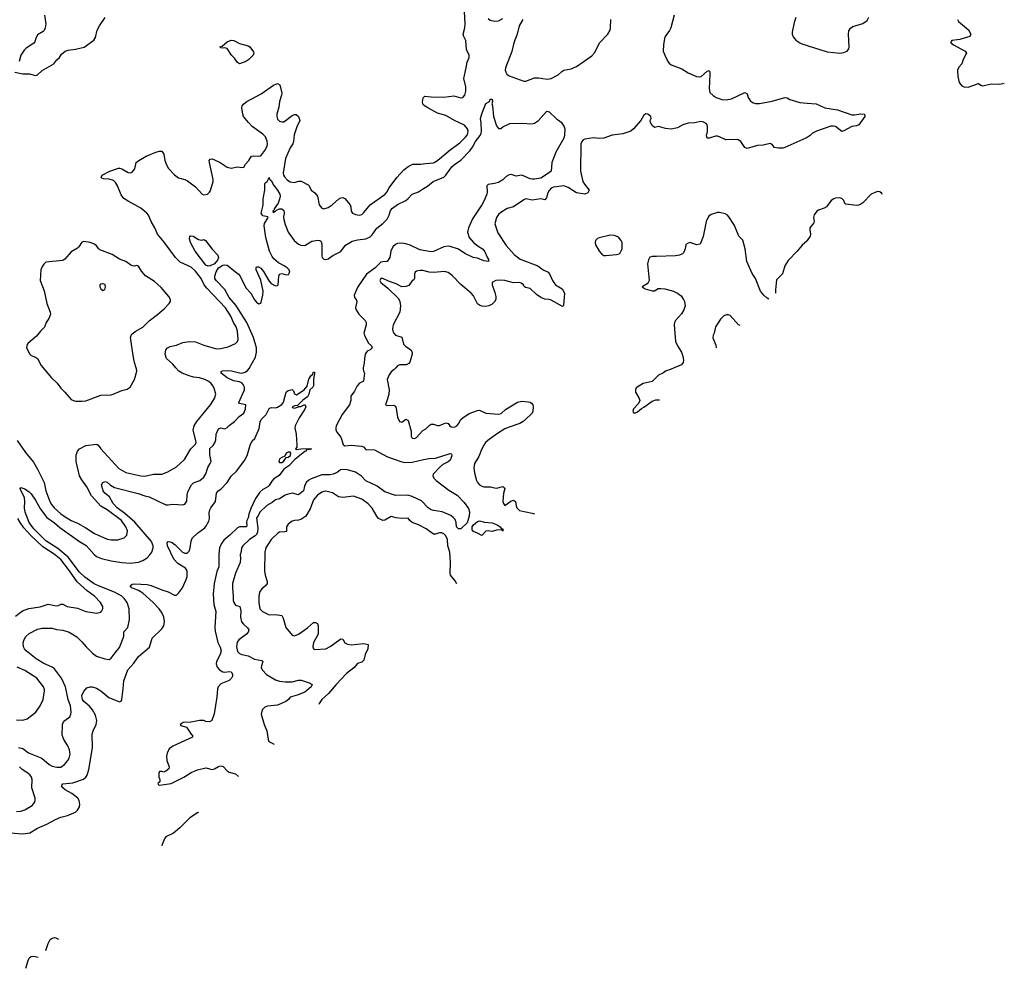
# Model space of a CAD drawing. Header units: inches. Extents: x 1384664 to 1536621, y 460766 to 646467.
# Tile 213 of 256: x 1472520 to 1481874, y 474295 to 483308. Entities that reach past the tile are written whole.
import ezdxf

# ---------------------------------------------------------------- set-up
doc = ezdxf.new("R2010")
doc.units = ezdxf.units.IN
doc.header["$MEASUREMENT"] = 0
for name, color, linetype in [('B4477', 7, 'Continuous'), ('B4478', 7, 'Continuous'), ('B4488', 7, 'Continuous')]:
    doc.layers.add(name, color=color, linetype=linetype)

msp = doc.modelspace()

# ---------------------------------------------------------------- linework, layer by layer
at = {"layer": 'B4477', "color": 5}
for points, elevation in [([(1472430, 475581.5), (1472550, 475571.3), (1472617.4, 475582.6), (1472690, 475626.4), (1472776.6, 475663.4), (1472859, 475710), (1472910, 475730.5), (1472974.5, 475745.5), (1473050, 475778.8), (1473070, 475796), (1473089.3, 475830), (1473092.7, 475850), (1473084.5, 475890), (1473074, 475910), (1473014.2, 475954.2), (1472953.3, 475990), (1472929.7, 476010), (1472916.9, 476030), (1472931.2, 476048.8), (1473023.8, 476056.2), (1473127.1, 476092.9), (1473149.7, 476110), (1473162, 476130), (1473176.9, 476183.1), (1473210.5, 476390), (1473210, 476518.8), (1473218.1, 476550), (1473246.2, 476610), (1473253.7, 476650), (1473239, 476699), (1473212, 476752), (1473183.9, 476783.9), (1473129.6, 476830), (1473117.6, 476850), (1473111.9, 476888.1), (1473117.2, 476902.8), (1473130, 476926), (1473159.3, 476960.7), (1473189.3, 476970.7), (1473210, 476970.7), (1473250, 476955.5), (1473290, 476932.7), (1473368.4, 476868.4), (1473470, 476827.7), (1473485.6, 476834.4), (1473491.2, 476848.8), (1473504.8, 476950), (1473510, 477026), (1473546.8, 477130), (1473604.9, 477195.1), (1473650, 477256.4), (1473753.6, 477346.4), (1473778, 477430), (1473870, 477519.1), (1473889.7, 477550.3), (1473896, 477590), (1473890.9, 477630), (1473875.1, 477670), (1473845.1, 477710), (1473788.3, 477770), (1473690, 477859.1), (1473650, 477884.7), (1473587, 477910), (1473569.3, 477930), (1473590, 477943.8), (1473610, 477946.4), (1473730, 477940.2), (1473770.8, 477930.8), (1473870, 477890.2), (1473931.3, 477871.3), (1473990, 477839.5), (1474010, 477840.4), (1474030, 477859.5), (1474067.1, 477910), (1474102.2, 477990), (1474110, 478018), (1474112, 478070), (1474095.8, 478095.8), (1474021.8, 478141.8), (1473983.2, 478183.2), (1473924.5, 478310), (1473921.7, 478338.3), (1473930, 478350.4), (1473950, 478348.4), (1473970, 478339.5), (1473998.8, 478318.8), (1474068.5, 478250), (1474090, 478239.6), (1474110, 478240.7), (1474130, 478258), (1474141.3, 478290), (1474147.8, 478352.2), (1474157.8, 478382.2), (1474208, 478430), (1474279.1, 478480.9), (1474290, 478493.7), (1474315.9, 478544.1), (1474322.9, 478570), (1474321.3, 478621.3), (1474325.4, 478650), (1474335, 478670), (1474381.7, 478730), (1474390, 478810.5), (1474404.2, 478830), (1474431.1, 478848.9), (1474492.3, 478910), (1474529.7, 478970), (1474581.3, 479018.7), (1474658.5, 479121.5), (1474683.2, 479176.8), (1474710, 479266.8), (1474730, 479306), (1474753.2, 479330), (1474795.6, 479424.4), (1474805.6, 479485.6), (1474815.1, 479510), (1474862.2, 479557.8), (1474890, 479614.8), (1474910, 479624.7), (1474950, 479621), (1474970, 479626), (1475009.4, 479650.6), (1475025.6, 479674.4), (1475052.5, 479767.5), (1475070, 479786), (1475110, 479794), (1475121, 479781), (1475130, 479754), (1475150, 479744.7), (1475224, 479790), (1475252.7, 479827.3), (1475268, 479892), (1475290, 479926), (1475302.7, 479937.3), (1475310, 479962), (1475319.6, 479959.6), (1475322, 479950), (1475310.5, 479890), (1475311, 479829), (1475304, 479816), (1475278, 479790), (1475266.8, 479750), (1475254.4, 479725.6), (1475210, 479694), (1475158, 479642), (1475130, 479638), (1475107.5, 479627.5), (1475110, 479622), (1475130, 479616), (1475168, 479630), (1475166, 479634), (1475190, 479632), (1475230, 479652), (1475238, 479630), (1475230, 479608.7), (1475174.4, 479525.6), (1475138, 479450), (1475135.5, 479430), (1475147.3, 479370), (1475152, 479270), (1475152, 479248), (1475142, 479230), (1475150, 479224.7), (1475190, 479232), (1475265.2, 479234.8), (1475294, 479230), (1475270, 479222), (1475250, 479226), (1475242, 479218), (1475242, 479210), (1475230, 479206), (1475134, 479130), (1475078, 479070), (1475030, 479038), (1474983.9, 478976.1), (1474935.8, 478944.2), (1474915.3, 478924.7), (1474890, 478881.2), (1474878.8, 478870), (1474830, 478844.4), (1474800.8, 478819.3), (1474760.9, 478759.1), (1474716.5, 478663.5), (1474696.9, 478610), (1474690, 478574.5), (1474678, 478550), (1474674, 478530), (1474678.8, 478510), (1474674, 478490), (1474610, 478488.8), (1474590, 478479.7), (1474517.6, 478410), (1474458.1, 478361.9), (1474436.2, 478330), (1474419.5, 478290), (1474411.7, 478230), (1474410.8, 478110), (1474394.2, 478065.8), (1474367.5, 477952.5), (1474357.8, 477850), (1474364.1, 477750), (1474384.7, 477684.7), (1474374.6, 477534.6), (1474376.7, 477496.7), (1474403.2, 477390), (1474425.9, 477345.9), (1474434.8, 477310), (1474424.1, 477275.9), (1474390.2, 477210), (1474387.2, 477187.2), (1474397.1, 477157.1), (1474419.5, 477130), (1474450, 477111.2), (1474470, 477107.6), (1474510, 477116.4), (1474530, 477110.5), (1474542, 477090), (1474542.8, 477070), (1474531, 477050), (1474510.4, 477029.6), (1474430, 476998.4), (1474406, 476970), (1474399.5, 476950), (1474394.6, 476870), (1474367.7, 476712.3), (1474344.7, 476650), (1474322, 476638), (1474290, 476641.2), (1474270, 476649.3), (1474230, 476649.4), (1474147.7, 476632.3), (1474074, 476630), (1474044, 476610), (1474050, 476601), (1474106.4, 476586.4), (1474150, 476518), (1474162, 476510), (1474162, 476490), (1473975.1, 476404.9), (1473940.4, 476379.6), (1473921.4, 476338.6), (1473916.3, 476310), (1473917.3, 476270), (1473941, 476210), (1473936, 476190), (1473910, 476168), (1473890, 476158), (1473870, 476166), (1473850, 476166), (1473842, 476150), (1473842, 476110), (1473852, 476090), (1473852, 476068), (1473834, 476050), (1473838, 476038), (1473850, 476034), (1473958, 476050), (1474079, 476110), (1474150, 476156.3), (1474210, 476182), (1474290, 476200.7), (1474350, 476184.9), (1474371.1, 476188.9), (1474410, 476213.4), (1474430, 476219.1), (1474452.4, 476212.4), (1474490, 476170.7), (1474510, 476158), (1474570, 476144), (1474599.7, 476117.6)], 640), ([(1472494.7, 479310), (1472574.3, 479194.3), (1472650, 479104.6), (1472690, 479037.4), (1472752.7, 478910), (1472767.7, 478830), (1472805.9, 478730), (1472821.4, 478701.4), (1472847.2, 478670), (1472910, 478612.5), (1472942, 478590), (1473010, 478549.3), (1473070, 478524.3), (1473150, 478481.5), (1473230, 478425.8), (1473350, 478372.2), (1473390, 478365.4), (1473452.7, 478367.3), (1473514, 478386), (1473537.6, 478410), (1473543.5, 478450), (1473529.8, 478490), (1473486.5, 478550), (1473350, 478650.9), (1473290, 478685.2), (1473203.7, 478783.7), (1473159.5, 478870), (1473110, 478935.6), (1473090, 478973.5), (1473055.8, 479110), (1473056.2, 479170), (1473068, 479210), (1473090, 479231.4), (1473150, 479263.5), (1473253.4, 479273.4), (1473265.4, 479265.4), (1473291, 479230), (1473463, 479043), (1473530, 479004.2), (1473670, 478972.8), (1473710, 478972.1), (1473790, 478991.2), (1473870.7, 478989.3), (1473928, 479012), (1474010, 479058.8), (1474085.7, 479130), (1474147.6, 479230), (1474190, 479275.3), (1474195.3, 479290), (1474194.4, 479310), (1474169.3, 479409.3), (1474177.8, 479450), (1474203.7, 479490), (1474332.3, 479650), (1474371.7, 479710), (1474382.4, 479750), (1474366.3, 479806.3), (1474355.1, 479830), (1474340.5, 479850), (1474315.8, 479870), (1474278, 479890), (1474230, 479906.4), (1474170, 479912.5), (1474130, 479923.6), (1474063.5, 479950), (1474031.9, 479970), (1474005.1, 480000)], 680), ([(1472510, 476392), (1472550, 476383.6), (1472603.4, 476343.4), (1472730.1, 476290.1), (1472799, 476230), (1472830, 476216.3), (1472874, 476206), (1472910, 476206.2), (1472946.9, 476230), (1472978.7, 476270), (1472988.7, 476290), (1472999.1, 476330), (1472994.7, 476370), (1472978.3, 476410), (1472939.7, 476470), (1472922.9, 476510), (1472925.6, 476610), (1472932, 476630), (1472950, 476650.5), (1472995.4, 476684.6), (1473007.3, 476710), (1473009.6, 476730), (1473003.8, 476790), (1472981, 476850), (1472954.6, 476970), (1472916.3, 477050), (1472850, 477140.2), (1472830, 477155.8), (1472750, 477191.5), (1472675.4, 477235.4), (1472581.1, 477310), (1472564.4, 477330), (1472556.4, 477350), (1472554, 477386), (1472558.9, 477410), (1472577, 477443), (1472610, 477477), (1472690, 477518), (1472734.9, 477525.1), (1472810, 477528.1), (1472830, 477526.7), (1472870, 477512.9), (1472930, 477509.1), (1472989.3, 477489.3), (1473062.9, 477442.9), (1473110, 477398.3), (1473150.3, 477350), (1473212.4, 477290), (1473250, 477261.3), (1473330, 477234.4), (1473370, 477230.4), (1473390, 477240.5), (1473426.8, 477293.2), (1473470, 477341.6), (1473504.8, 477430), (1473509.8, 477450), (1473509.1, 477490.9), (1473547.3, 477532.7), (1473564.4, 477610), (1473559.5, 477710), (1473540.2, 477770), (1473511.4, 477810), (1473490.7, 477830), (1473420.4, 477870), (1473267.6, 477927.6), (1473228.9, 477948.9), (1473140.2, 478010), (1473090, 478058.5), (1472980.4, 478200.4), (1472882, 478282), (1472770, 478355.5), (1472655.4, 478470), (1472609.2, 478530), (1472570.8, 478630), (1472564.7, 478670), (1472568.2, 478730), (1472564.4, 478764.4), (1472553.7, 478793.7), (1472530, 478835.3), (1472526, 478854), (1472530, 478864.7), (1472570, 478850.4), (1472610, 478822), (1472630, 478802), (1472670, 478741.6), (1472716.5, 478656.5), (1472778.2, 478578.2), (1472850, 478527.2), (1472902.3, 478482.3), (1473090, 478348.6), (1473150.6, 478310.6), (1473181.8, 478281.8), (1473226.9, 478226.9), (1473250, 478208.8), (1473297.1, 478190), (1473390, 478166.2), (1473490, 478149.1), (1473570, 478144.4), (1473650, 478154.9), (1473690, 478170.2), (1473730, 478196.1), (1473758, 478222), (1473775.9, 478250), (1473789.8, 478290), (1473789.8, 478310.2), (1473771.1, 478350), (1473613, 478533), (1473517.7, 478617.7), (1473445.4, 478670), (1473409.8, 478710), (1473373.3, 478773.3), (1473329.7, 478810), (1473314.7, 478830), (1473296, 478890), (1473309.5, 478910.5), (1473322, 478918), (1473330, 478920.7), (1473350, 478914.9), (1473384.5, 478884.5), (1473422.1, 478862.1), (1473646.8, 478806.8), (1473710, 478783.6), (1473750, 478774.3), (1473910, 478698.4), (1473930, 478697.1), (1473973.8, 478706.2), (1474070, 478699.3), (1474090, 478704.9), (1474107.6, 478732.4), (1474109.7, 478790), (1474116.9, 478823.1), (1474151.3, 478890), (1474170.9, 478909.1), (1474230.8, 478929.2), (1474270, 478962.6), (1474290, 478992.7), (1474306.1, 479053.9), (1474330.9, 479090), (1474338, 479110), (1474326.6, 479173.4), (1474327.3, 479232.7), (1474358, 479262), (1474372.9, 479287.1), (1474382.7, 479317.3), (1474386.6, 479370), (1474410, 479419.3), (1474430, 479430.4), (1474470, 479420.5), (1474490, 479433), (1474510, 479453), (1474562, 479490), (1474603.7, 479536.3), (1474650, 479570.7), (1474665.1, 479610), (1474668.7, 479648.7), (1474610, 479661.2), (1474602.7, 479670), (1474656, 479790), (1474655.8, 479815.8), (1474642.7, 479842.7), (1474633.6, 479853.6), (1474610, 479867.3), (1474550, 479877.8), (1474490, 479905.8), (1474435.1, 479950), (1474435.1, 479964.9), (1474446.7, 479973.3), (1474490, 479976.5), (1474532.1, 479972.1), (1474610, 479951.6), (1474630, 479950.3), (1474660.7, 479959.3), (1474684, 479976.1), (1474702.2, 479997.8), (1474703.4, 480000)], 660), ([(1472743, 480000), (1472819.5, 479910), (1472875.9, 479855.9), (1472910, 479806.4), (1472948.5, 479770), (1473010, 479700.5), (1473030, 479688.4), (1473050, 479684.4), (1473110, 479682), (1473150, 479686), (1473290, 479739.5), (1473390, 479744.9), (1473408, 479750), (1473490, 479784), (1473542.5, 479797.5), (1473570, 479816), (1473609.6, 479890.4), (1473631.8, 479970), (1473631.5, 479990), (1473628.1, 480000)], 720), ([(1475784.5, 480000), (1475782.4, 479990), (1475784.9, 479970), (1475795.5, 479950), (1475785.1, 479874.9), (1475750, 479853.5), (1475726.5, 479830), (1475701.7, 479778.3), (1475667.2, 479730), (1475666.7, 479690), (1475654.5, 479650), (1475583.8, 479556.2), (1475526.9, 479450), (1475522.8, 479430), (1475524.9, 479410), (1475534.3, 479390), (1475570, 479343), (1475592.4, 479272.4), (1475610, 479258.3), (1475670, 479265), (1475770, 479256.5), (1475784.9, 479250), (1475810, 479223), (1475890, 479220.7), (1476015.1, 479155.1), (1476140.5, 479110), (1476177.7, 479102.3), (1476250, 479103.8), (1476357.2, 479130), (1476410, 479139.3), (1476470, 479142.8), (1476610, 479187.7), (1476622, 479182), (1476624.5, 479164.5), (1476610, 479124.2), (1476590, 479105.7), (1476539.5, 479080.5), (1476507.1, 479052.9), (1476449.5, 478990.5), (1476446.4, 478970), (1476457.6, 478950), (1476477.3, 478930), (1476596.7, 478836.7), (1476675.3, 478790), (1476741.7, 478721.7), (1476782.8, 478662.8), (1476792.9, 478632.9), (1476788.7, 478590), (1476772.2, 478527.8), (1476710.3, 478470), (1476689.8, 478469.8), (1476669.8, 478489.8), (1476666.6, 478530), (1476657.8, 478557.8), (1476639.7, 478579.7), (1476616.1, 478596.1), (1476532.9, 478632.9), (1476450, 478643.7), (1476430, 478650.7), (1476401.5, 478670), (1476336.9, 478736.9), (1476250, 478777.3), (1476208.9, 478788.9), (1476090, 478788.3), (1475990, 478822), (1475915.2, 478875.2), (1475807.9, 478927.9), (1475768.6, 478970), (1475730, 478997.6), (1475710, 479007.8), (1475636, 479030), (1475590, 479034.7), (1475568, 479030), (1475535.5, 479004.5), (1475498.8, 478990), (1475470, 478983.1), (1475390, 478983.7), (1475290, 478946.2), (1475267.2, 478932.8), (1475242.9, 478910), (1475225.1, 478874.9), (1475216.5, 478830), (1475170, 478792.6), (1475110.8, 478810.8), (1475061.8, 478798.2), (1475041.7, 478790), (1474990, 478755.5), (1474950, 478746.2), (1474918.5, 478721.5), (1474868.2, 478691.9), (1474800.2, 478630), (1474785.4, 478594.6), (1474770, 478576.2), (1474783.8, 478476.2), (1474780.2, 478439.8), (1474770, 478415.1), (1474757.5, 478402.5), (1474702.5, 478370), (1474641.5, 478310), (1474629, 478290), (1474625.5, 478254.5), (1474616.3, 478223.7), (1474619, 478190), (1474615.4, 478150), (1474569.1, 478050), (1474543.2, 477950), (1474541.2, 477910), (1474549.3, 477830.7), (1474547.6, 477790), (1474554, 477770), (1474570, 477745.5), (1474611.1, 477731.2), (1474620.1, 477690), (1474618, 477630), (1474628.1, 477588.1), (1474645.7, 477565.7), (1474686, 477530), (1474696.4, 477510), (1474690.3, 477490), (1474674, 477470), (1474602.8, 477417.2), (1474585, 477395), (1474579, 477350), (1474590, 477305.3), (1474610, 477286.5), (1474630, 477276.9), (1474690, 477264.2), (1474751, 477231), (1474820.7, 477220.7), (1474830.3, 477210.3), (1474816.5, 477170), (1474815.3, 477150), (1474826.5, 477126.5), (1474866.4, 477086.4), (1474950, 477035.6), (1474990, 477023.1), (1475042.9, 477017.1), (1475110, 477018), (1475170, 477033.4), (1475193.7, 477033.7), (1475270, 477006.8), (1475298, 476990), (1475290.7, 476970), (1475230, 476919.7), (1475157.3, 476890), (1475090, 476871.3), (1475074.4, 476850), (1475049.3, 476830.7), (1474970, 476795.5), (1474874.4, 476785.6), (1474850, 476774.5), (1474824.9, 476750), (1474814, 476710), (1474842.6, 476610), (1474867.4, 476550), (1474879.5, 476470), (1474886.7, 476450), (1474930, 476427.2), (1474937.6, 476420.7)], 660), ([(1476092.9, 480000), (1476076.9, 479983.1), (1476050, 479962.2), (1476030, 479934.7), (1476011.9, 479890), (1476030, 479792), (1476026.2, 479750), (1476015.7, 479704.3), (1475994, 479650), (1476010, 479642), (1476070, 479646.7), (1476090, 479637.3), (1476096.9, 479616.9), (1476110, 479531), (1476130, 479490.8), (1476150, 479485.5), (1476190, 479513), (1476210, 479498.8), (1476238.3, 479398.3), (1476239.5, 479350), (1476250, 479330.7), (1476270, 479329.2), (1476290, 479338.7), (1476350, 479404.9), (1476378.4, 479421.6), (1476410, 479453.4), (1476430, 479465.5), (1476450, 479466.4), (1476490, 479452.9), (1476510, 479452.9), (1476570, 479476.4), (1476590, 479470.5), (1476607.7, 479447.7), (1476620.5, 479440.5), (1476650, 479437.8), (1476673.7, 479450), (1476690, 479468.8), (1476710.6, 479509.4), (1476730, 479525.5), (1476790, 479565.3), (1476870, 479595.5), (1476890, 479596.5), (1476950, 479569.3), (1477070, 479558.8), (1477093.7, 479566.3), (1477134.3, 479605.7), (1477250, 479674.9), (1477290, 479682.4), (1477350, 479678), (1477370, 479673), (1477383.8, 479663.8), (1477394, 479650), (1477397.3, 479630), (1477394.8, 479590), (1477387.3, 479570), (1477370.7, 479550), (1477302, 479490), (1477270.5, 479470), (1477170, 479438), (1477130, 479419.8), (1477050, 479370.9), (1476968, 479310), (1476946.4, 479290), (1476930, 479266), (1476910, 479229.3), (1476881.8, 479158.2), (1476839.5, 479090), (1476835.3, 479050), (1476841.4, 479001.4), (1476860.4, 478930), (1476870.4, 478910), (1476890, 478888.4), (1476910, 478874.4), (1476930.3, 478870.3), (1476994, 478870), (1477030, 478859.1), (1477050, 478858.4), (1477110, 478871.5), (1477121.3, 478861.3), (1477128, 478850), (1477115.6, 478810), (1477110.3, 478730.3), (1477115.5, 478710), (1477130, 478693.4), (1477185.9, 478734.1), (1477210, 478742.6), (1477230, 478730.8), (1477236, 478690), (1477244.6, 478670), (1477270, 478645.5), (1477390, 478619.8), (1477411.3, 478613.1)], 680), ([(1478738.2, 480000), (1478710, 479987.8), (1478656, 479970), (1478630, 479949.4), (1478590, 479929.3), (1478530, 479869.5), (1478442, 479850), (1478378, 479810), (1478371.3, 479790), (1478371, 479770), (1478406, 479710), (1478411, 479690), (1478398, 479662), (1478351, 479610), (1478346, 479590), (1478350, 479574), (1478370, 479571.3), (1478390, 479581), (1478426, 479614), (1478450, 479626), (1478530, 479684.9), (1478563.9, 479696.1), (1478590, 479696.4), (1478597.3, 479694.7)], 720), ([(1476674.1, 477947), (1476656.5, 477976.5), (1476614, 478030), (1476609.1, 478050), (1476613.6, 478153.6), (1476607.4, 478250), (1476586.7, 478310), (1476584.7, 478370), (1476570, 478403.8), (1476550, 478423.4), (1476530, 478431.9), (1476510, 478432.4), (1476470, 478420.4), (1476450, 478421), (1476382.9, 478470), (1476310, 478507.9), (1476249.6, 478530), (1476226.6, 478550), (1476210, 478572.7), (1476150.4, 478569.6), (1476096.3, 478576.3), (1476050, 478587.8), (1475990, 478552.3), (1475970, 478550.6), (1475950, 478557.7), (1475929.9, 478569.9), (1475911.9, 478590), (1475867.5, 478667.5), (1475830, 478707), (1475770, 478751.8), (1475690, 478782), (1475591.5, 478768.5), (1475570, 478769.8), (1475550, 478774.5), (1475492.2, 478812.2), (1475430, 478826.8), (1475410, 478826.7), (1475390, 478820.1), (1475350, 478791.2), (1475310, 478744.5), (1475280.6, 478659.4), (1475239.7, 478590), (1475190, 478558.3), (1475170, 478552.2), (1475130, 478549.7), (1475110, 478542), (1475070, 478514.3), (1475054.6, 478490), (1475053.4, 478446.6), (1475039, 478441), (1474990, 478438.7), (1474971.1, 478428.9), (1474910.4, 478370), (1474858, 478290), (1474847.9, 478250), (1474846.5, 478070), (1474852.8, 478030), (1474872.1, 477970), (1474871.6, 477950), (1474856.4, 477930), (1474820.4, 477899.6), (1474799.5, 477870), (1474792.5, 477827.5), (1474791.4, 477770), (1474802.6, 477710), (1474825.7, 477685.7), (1474890, 477653.6), (1474950, 477654.9), (1475010, 477646.4), (1475022, 477622), (1475050, 477533.4), (1475110, 477458.8), (1475130, 477454), (1475170, 477470.4), (1475256, 477530), (1475310, 477579.1), (1475330, 477582), (1475350, 477570.7), (1475357.1, 477550), (1475355.8, 477470), (1475312.2, 477390), (1475304.4, 477350), (1475310.6, 477330.6), (1475324.4, 477324.4), (1475430, 477330.2), (1475468.4, 477351.6), (1475570, 477423.7), (1475590, 477422), (1475608.2, 477388.1), (1475633.2, 477373.2), (1475670, 477369.2), (1475790, 477379.6), (1475830.4, 477370), (1475827, 477330), (1475803, 477277), (1475790, 477223.5), (1475770, 477204.1), (1475730.2, 477189.8), (1475696, 477150), (1475625.7, 477094.3), (1475526.3, 476990), (1475454.9, 476905.1), (1475391.8, 476850), (1475364, 476810), (1475361.8, 476801.2)], 680), ([(1472480.8, 477639.2), (1472547.3, 477690), (1472607, 477713), (1472713.2, 477730), (1472790, 477754.2), (1472870, 477737.6), (1472890, 477742.4), (1472910, 477754), (1472930, 477755.3), (1472970, 477733.4), (1473070, 477716.4), (1473150, 477684.9), (1473250, 477667.7), (1473290, 477678.8), (1473301.2, 477690), (1473309.2, 477710), (1473308.9, 477731.2), (1473289.5, 477770), (1473229.6, 477830), (1473161.8, 477881.8), (1473066.2, 477966.2), (1472993.7, 478070), (1472910, 478178.7), (1472848.7, 478230), (1472739.3, 478299.3), (1472625.8, 478405.8), (1472558.8, 478478.8), (1472523.2, 478530), (1472503.2, 478570)], 680), ([(1477111, 478451.1), (1477114, 478450)], 660), ([(1472490, 476655.5), (1472550, 476653.4), (1472590, 476664.9), (1472674, 476730), (1472713.3, 476790), (1472743.6, 476850), (1472757, 476930), (1472754.8, 476945.2), (1472745.1, 476970), (1472684.2, 477050), (1472570, 477124.5), (1472497.2, 477157.2)], 680), ([(1472490, 475784.6), (1472530, 475786.2), (1472570, 475801.5), (1472637.2, 475842.8), (1472662.2, 475870), (1472667.6, 475890), (1472666.4, 475910), (1472636.9, 476010), (1472637.7, 476090), (1472633.1, 476110), (1472619.1, 476130), (1472596.9, 476150), (1472544.6, 476184.6), (1472518.2, 476210)], 660), ([(1474219.3, 475774.2), (1474209.1, 475770.9), (1474136.1, 475723.9), (1474040.6, 475630), (1473980, 475580), (1473910, 475543.5), (1473895.7, 475524.3), (1473873.5, 475470), (1473870.2, 475458.3)], 640), ([(1472769, 474465.3), (1472790, 474530.8), (1472810, 474566.8), (1472830, 474582), (1472850, 474586.8), (1472863.5, 474583.5), (1472887.6, 474571.5)], 620), ([(1472578.3, 474294.5), (1472600.7, 474370), (1472610, 474390.8), (1472620.1, 474399.9), (1472630, 474407.3), (1472650, 474410.4), (1472696.4, 474400.3)], 620)]:
    msp.add_lwpolyline(points, dxfattribs=dict(at, elevation=elevation))
for points, elevation in [([(1475070, 479199), (1475052, 479190), (1475039.8, 479160.2), (1475010, 479149.3), (1474990, 479136), (1474981.6, 479110), (1474990, 479101.6), (1475010, 479100.3), (1475026.6, 479110), (1475052.7, 479147.3), (1475070, 479151.3), (1475093.3, 479166.7), (1475095.3, 479190), (1475090, 479198)], 640), ([(1477111, 478451.1), (1477107.3, 478452.7), (1477107.3, 478467.3), (1477098, 478462), (1477050, 478458.9), (1477010, 478444.4), (1476970.8, 478450.8), (1476950, 478447.6), (1476910, 478407.3), (1476870, 478429.8), (1476830, 478444.5), (1476820, 478460), (1476820.2, 478490), (1476830, 478508.8), (1476870, 478540.9), (1476890, 478546.7), (1476935.3, 478535.3), (1477010, 478527), (1477054.9, 478510), (1477083.8, 478490), (1477094.2, 478474.2), (1477111, 478469)], 660)]:
    msp.add_lwpolyline(points, close=True, dxfattribs=dict(at, elevation=elevation))
at = {"layer": 'B4478', "color": 5}
for points, elevation in [([(1474005.1, 480000), (1473974.4, 480034.4), (1473916, 480090), (1473901.7, 480130), (1473909.6, 480170), (1473924.5, 480190), (1473950, 480202.6), (1474010, 480216), (1474070, 480239.5), (1474130, 480251.5), (1474190, 480247.3), (1474270, 480215.2), (1474390, 480182.3), (1474430, 480182.6), (1474500.6, 480199.4), (1474569.4, 480230), (1474589.6, 480250), (1474596.4, 480270), (1474588.9, 480350), (1474576.8, 480390), (1474551.9, 480431.9), (1474525.8, 480490), (1474476.2, 480570), (1474297.3, 480757.3), (1474273.7, 480790), (1474245.5, 480850), (1474190, 480920.3), (1474150, 480955.8), (1474045.6, 481005.6), (1473999.5, 481050), (1473894.3, 481194.3), (1473829.2, 481269.2), (1473805.1, 481330), (1473767.9, 481390), (1473742.4, 481450), (1473727.1, 481470), (1473670, 481517.1), (1473550, 481582.6), (1473510.8, 481610), (1473484.4, 481644.4), (1473450.8, 481730.8), (1473430, 481762.3), (1473410, 481779.9), (1473370, 481794.2), (1473315.9, 481795.9), (1473301, 481801), (1473292.7, 481810), (1473302.9, 481830), (1473375.6, 481870), (1473457.6, 481897.6), (1473470, 481898.6), (1473490, 481891.4), (1473550, 481856.5), (1473570, 481852.4), (1473590, 481858), (1473615.6, 481890), (1473627.1, 481950), (1473651, 481970), (1473722.8, 482010), (1473815.1, 482050), (1473850, 482060.6), (1473870, 482059.6), (1473889.1, 482030), (1473899.8, 481970), (1473913.7, 481930), (1473935.3, 481895.3), (1473990, 481835.3), (1474030, 481806.4), (1474090, 481790.3), (1474115.6, 481775.6), (1474190, 481720.3), (1474254.9, 481650), (1474270, 481642.9), (1474302.9, 481650), (1474324.7, 481670), (1474333.5, 481686.5), (1474357.6, 481770), (1474357.2, 481790), (1474322.6, 481950), (1474320.7, 481970), (1474330, 481984), (1474350, 481985.5), (1474370, 481978), (1474424.7, 481950), (1474490, 481906.8), (1474530, 481898.8), (1474590, 481910.7), (1474630, 481904.9), (1474650, 481907.3), (1474665.3, 481934.7), (1474696.9, 481970), (1474722, 482010), (1474743.8, 482016.2), (1474790, 482011.2), (1474810, 482016.1), (1474850, 482065.3), (1474870, 482105.3), (1474873.9, 482130), (1474870, 482153), (1474854, 482194), (1474830, 482221.6), (1474730, 482292.5), (1474692.8, 482330), (1474647, 482390), (1474639.2, 482410), (1474630.6, 482470.6), (1474634.6, 482490), (1474649.5, 482510), (1474677, 482530), (1474815.1, 482604.9), (1474930, 482686.1), (1474970, 482702), (1474990.1, 482690.1), (1475010.2, 482610), (1475008.5, 482590), (1474989.4, 482530), (1474982.2, 482477.8), (1474961.8, 482410), (1474962, 482390), (1474970, 482363), (1474990, 482343.6), (1475010, 482336.5), (1475030, 482336.9), (1475110, 482397.4), (1475130, 482407), (1475146.7, 482406.7), (1475170, 482387.7), (1475182.6, 482350), (1475153, 482290), (1475127.1, 482212.9), (1475120.6, 482150), (1475113.8, 482130), (1475090, 482089.7), (1475043.9, 481990), (1475024.8, 481850), (1475026.7, 481830), (1475034.4, 481814.4), (1475062.9, 481782.9), (1475090, 481766.5), (1475130, 481761.5), (1475170, 481773.1), (1475194, 481774), (1475260.4, 481740.4), (1475270.4, 481730.4), (1475290.7, 481690), (1475322.6, 481662.6), (1475348.2, 481630), (1475365.3, 481550), (1475390, 481516.3), (1475410, 481510.6), (1475450, 481522.4), (1475489.5, 481550), (1475550, 481603), (1475570, 481615.5), (1475590, 481619.1), (1475610, 481610.7), (1475660.5, 481550), (1475667.2, 481530), (1475670.3, 481490), (1475682.4, 481470), (1475710, 481456.5), (1475730, 481452.6), (1475750, 481451.6), (1475770, 481458.8), (1475790, 481475.3), (1475851.1, 481550), (1475991.1, 481650), (1476009.6, 481670), (1476029.7, 481710), (1476103.5, 481810), (1476170, 481880.3), (1476210, 481914), (1476254.3, 481934.3), (1476330, 481934), (1476376.6, 481943.4), (1476450, 481949.3), (1476470, 481956.5), (1476510, 481985.5), (1476608.9, 482071.1), (1476700.8, 482139.2), (1476752.8, 482190), (1476769.7, 482210), (1476778.9, 482230), (1476780.5, 482250), (1476774.3, 482270), (1476745.3, 482305.3), (1476650.5, 482350.4), (1476570, 482397.6), (1476490, 482421.3), (1476398.2, 482470), (1476357.3, 482497.2), (1476349.7, 482510), (1476348.3, 482528.3), (1476353.9, 482566.1), (1476370, 482583.1), (1476430, 482574), (1476549.2, 482570.8), (1476644.5, 482584.5), (1476710, 482566), (1476730.9, 482569.1), (1476750, 482591), (1476757.2, 482630), (1476758.4, 482670), (1476739.7, 482750), (1476762.4, 482850), (1476770, 482904.7), (1476789.3, 482950), (1476791.1, 482970), (1476765.2, 483025.2), (1476757.2, 483110), (1476738.3, 483150), (1476734.7, 483170), (1476747.7, 483230), (1476751.2, 483270), (1476742.9, 483442.9)], 680), ([(1472474, 482810), (1472550, 482794.8), (1472613.2, 482793.2), (1472670, 482778), (1472690, 482784.7), (1472732.9, 482827.1), (1472844, 482890), (1472872.3, 482927.7), (1472899, 482950), (1472918.6, 482981.4), (1472951.9, 483008.1), (1472981.2, 483018.8), (1473050, 483026.7), (1473133.3, 483046.7), (1473224.8, 483115.2), (1473239.6, 483140.4), (1473256.9, 483210), (1473276.9, 483250), (1473331.1, 483330)], 720), ([(1472754.9, 483350), (1472769, 483270), (1472763.2, 483230), (1472753.9, 483206.1), (1472744.6, 483195.4), (1472690, 483164.5), (1472672.7, 483130), (1472663, 483097), (1472653.4, 483086.6), (1472581.1, 483038.9), (1472561.4, 483018.6), (1472531, 482970), (1472516, 482910)], 720), ([(1476970, 483319.1), (1476990, 483304.2), (1477030, 483294.7), (1477070, 483298.2), (1477110, 483318.6)], 680), ([(1478737.3, 483350), (1478705.3, 483230), (1478693.9, 483206.1), (1478652.6, 483150), (1478645.2, 483130), (1478636.2, 483070), (1478634.7, 483010), (1478648.4, 482970), (1478678.4, 482910), (1478690, 482894), (1478710, 482879), (1478810, 482840.2), (1478870, 482803.8), (1478951.4, 482768.6), (1478990, 482765.7), (1479050, 482818.7), (1479070, 482824.9), (1479076.9, 482810), (1479078, 482790), (1479069.3, 482650), (1479077.8, 482617.8), (1479106.8, 482586.8), (1479138, 482570), (1479190, 482551.4), (1479231.7, 482548.3), (1479283.4, 482556.6), (1479410, 482617.6), (1479430, 482604.9), (1479441.2, 482570), (1479459.2, 482539.2), (1479481.7, 482521.7), (1479510, 482512.5), (1479550, 482513.3), (1479670, 482535.7), (1479790, 482568.6), (1479810, 482565.5), (1479836, 482550), (1479930, 482520.1), (1480000, 482514.8)], 680), ([(1479894.8, 483330), (1479877.6, 483282.4), (1479858.5, 483190), (1479859.2, 483170), (1479866.9, 483146.9), (1479894.7, 483114.7), (1479930, 483088.8), (1479950, 483080.3), (1480000, 483063.9)], 720), ([(1477298.7, 483310), (1477265, 483250), (1477247.8, 483170), (1477215.4, 483090), (1477195.2, 483004.8), (1477135.6, 482850), (1477133.4, 482830), (1477137.4, 482810), (1477148.9, 482790), (1477170, 482774.6), (1477310, 482725.3), (1477330, 482725.2), (1477410, 482755.5), (1477450, 482755.4), (1477530, 482744.4), (1477570, 482749.2), (1477635.9, 482784.1), (1477670, 482816.5), (1477690, 482828.8), (1477758.7, 482841.3), (1477810, 482862.9), (1477954.8, 482965.2), (1477984.4, 482995.6), (1478029, 483090), (1478106.3, 483170), (1478128.2, 483210), (1478133.6, 483230), (1478136.2, 483310)], 680), ([(1474703.4, 480000), (1474758.9, 480101.1), (1474769.1, 480150), (1474769.3, 480190), (1474740.7, 480290), (1474677, 480430), (1474574.5, 480594.5), (1474510.9, 480670), (1474470, 480743.1), (1474385.8, 480830), (1474374.8, 480850), (1474373.7, 480870), (1474386.7, 480913.3), (1474409.9, 480950.1), (1474450, 480974.7), (1474470, 480979.3), (1474490, 480974.5), (1474598.9, 480890), (1474613.6, 480870), (1474670, 480761.5), (1474714.7, 480710), (1474750, 480647.2), (1474770, 480623.1), (1474791.2, 480608.8), (1474810, 480614), (1474815.3, 480624.7), (1474830.6, 480689.4), (1474832.1, 480730), (1474812.3, 480832.3), (1474766.9, 480930), (1474766, 480954), (1474770, 480961), (1474790, 480959.3), (1474810, 480946.7), (1474836, 480916), (1474890, 480823.1), (1474910, 480802), (1474950, 480778), (1474970, 480782.8), (1474974.5, 480790), (1474981.6, 480870), (1474990, 480890.8), (1475010, 480896.3), (1475055.3, 480884.7), (1475072.7, 480887.3), (1475081.2, 480898.8), (1475085.1, 480910), (1475080.5, 480930), (1475061.6, 480950), (1475033.6, 480970), (1474978.2, 480998.2), (1474935.7, 481035.7), (1474918.4, 481058.4), (1474894.7, 481110), (1474859.4, 481239.4), (1474841.4, 481350), (1474847, 481373), (1474879.3, 481430), (1474876.2, 481436.2), (1474830, 481446), (1474814.3, 481470), (1474832.9, 481547.1), (1474832.8, 481607.2), (1474848.3, 481690), (1474849.6, 481750.4), (1474857.2, 481762.8), (1474870, 481771), (1474889.6, 481810.4), (1474894.4, 481794.4), (1474910, 481780.7), (1474933.9, 481733.9), (1474970, 481687.3), (1474990.3, 481650), (1474994, 481630), (1474990, 481604), (1474974.7, 481565.3), (1474939.1, 481510), (1474938, 481502), (1474926.4, 481490), (1474930, 481472), (1474934.8, 481485.2), (1474947.1, 481487.1), (1474960.1, 481499.9), (1474989.6, 481510.4), (1475010.2, 481510.2), (1475030, 481496.3), (1475033.9, 481473.9), (1475027.5, 481432.5), (1475029.3, 481410), (1475042.7, 481362.7), (1475072.2, 481290), (1475126.5, 481210), (1475170, 481174.3), (1475190, 481164.7), (1475230, 481162.4), (1475296.2, 481203.8), (1475353.1, 481213.1), (1475371.2, 481211.2), (1475382.3, 481202.3), (1475388.8, 481190), (1475390.2, 481170.2), (1475390, 481062), (1475394, 481050), (1475410, 481034), (1475430, 481030.5), (1475450, 481037.1), (1475493.7, 481066.3), (1475570, 481106.3), (1475615.2, 481164.8), (1475677.4, 481202.7), (1475730, 481216.5), (1475810, 481224.9), (1475850, 481245.8), (1475870, 481263.8), (1475914, 481326), (1475970, 481370.2), (1476010, 481413.4), (1476029.9, 481450), (1476043.4, 481496.6), (1476061.7, 481518.3), (1476110, 481551.3), (1476189.6, 481590), (1476211.9, 481608.1), (1476250, 481652), (1476310, 481672.7), (1476355.2, 481704.8), (1476394.6, 481725.4), (1476447.6, 481770), (1476548.9, 481811.1), (1476569.8, 481830.2), (1476624.1, 481910), (1476650, 481932.6), (1476710, 481972.4), (1476797.3, 482062.7), (1476823, 482097), (1476850, 482150.9), (1476893.2, 482206.8), (1476904.1, 482230), (1476907.2, 482250), (1476905.6, 482325.6), (1476898.5, 482370), (1476910, 482414), (1476950, 482510.5), (1476982, 482530), (1476990, 482552), (1477010, 482554), (1477011.3, 482530), (1477004.7, 482510), (1477010.8, 482490.8), (1477020.4, 482390), (1477050, 482301), (1477070, 482276), (1477090, 482276), (1477109.5, 482290.5), (1477177.2, 482322.8), (1477290, 482325.5), (1477390, 482318.8), (1477410, 482324), (1477450, 482350.5), (1477524.2, 482435.8), (1477530, 482438.8), (1477550, 482432.7), (1477623.8, 482363.8), (1477650, 482347.3), (1477666.7, 482330), (1477693.5, 482290), (1477699.7, 482270), (1477696.5, 482210), (1477690, 482182.7), (1477613, 482050), (1477577.1, 481950), (1477568, 481870), (1477545.5, 481850), (1477470, 481803.5), (1477410, 481793.5), (1477390, 481792.2), (1477370, 481797.1), (1477290, 481829.8), (1477238, 481822), (1477190, 481836.7), (1477170, 481834.9), (1477142.9, 481817.1), (1477110, 481787.1), (1477070, 481762), (1477031.3, 481751.3), (1476970, 481743.6), (1476959.5, 481730), (1476962, 481670), (1476958, 481650), (1476931.3, 481588.7), (1476910.7, 481549.3), (1476823.5, 481416.5), (1476784.5, 481330), (1476775.9, 481290), (1476790, 481238.8), (1476832, 481190), (1476875.6, 481155.6), (1476917.1, 481130), (1476937, 481110), (1476964.6, 481044.6), (1476974.8, 481030), (1476974, 481010), (1476930, 481017.4), (1476870, 481041.3), (1476828.7, 481050), (1476750, 481087.3), (1476690, 481127.4), (1476610, 481152.8), (1476590, 481155.5), (1476550, 481150.8), (1476450, 481107.1), (1476430, 481103.2), (1476322, 481122), (1476230, 481164.6), (1476190, 481178.3), (1476150, 481185), (1476110, 481180.7), (1476088.9, 481171.2), (1476064.7, 481150), (1476046.7, 481110), (1476038, 481050), (1476010.1, 481009.9), (1475970, 481008.8), (1475950, 481003), (1475893.8, 480946.2), (1475813.6, 480890), (1475732.2, 480770), (1475698.7, 480690), (1475701.6, 480670), (1475717.6, 480650), (1475723.1, 480630), (1475711.6, 480571.6), (1475715.6, 480550), (1475741.1, 480510), (1475803.1, 480450), (1475810.4, 480430), (1475812.3, 480407.7), (1475790.4, 480330), (1475794.9, 480310), (1475830, 480238), (1475864, 480210), (1475867.3, 480190), (1475848.5, 480171.5), (1475822.6, 480157.3), (1475803.1, 480130), (1475795.6, 480090), (1475794.1, 480045.9), (1475784.5, 480000)], 660), ([(1480000, 482188.6), (1479990, 482182.4), (1479790, 482094), (1479768.6, 482088.6), (1479727.5, 482087.5), (1479690, 482095.1), (1479670, 482120.9), (1479650, 482132), (1479584.7, 482115.3), (1479530, 482111.9), (1479430, 482085), (1479410, 482093), (1479371.1, 482151.1), (1479346.5, 482166.5), (1479330, 482170.6), (1479230, 482167.4), (1479170, 482196.4), (1479150, 482200.9), (1479130, 482200.4), (1479070, 482182.4), (1479050, 482182.7), (1479045.4, 482205.4), (1479053.2, 482246.8), (1479054.7, 482294.6), (1479050.6, 482310), (1479040.6, 482320.6), (1479010, 482337.4), (1478990, 482340.6), (1478930, 482327.4), (1478870, 482326), (1478821.3, 482310), (1478770, 482280.3), (1478710, 482267.4), (1478655.2, 482275.2), (1478590, 482292.3), (1478550, 482284), (1478530, 482302), (1478514, 482330), (1478509, 482350), (1478519, 482370), (1478517.2, 482390), (1478488.2, 482411.8), (1478467.7, 482412.3), (1478450, 482402), (1478421, 482350), (1478350.7, 482270), (1478324.9, 482250), (1478250, 482225), (1478150, 482211.3), (1478070, 482182.7), (1478030, 482179.8), (1477970, 482187), (1477890, 482173.7), (1477873, 482167), (1477859.1, 482150), (1477851.6, 482128.4), (1477847, 481870), (1477871.6, 481770), (1477885.3, 481745.3), (1477930.3, 481690), (1477917.1, 481662.9), (1477888.9, 481651.1), (1477810, 481663.9), (1477730, 481714.5), (1477690, 481731.1), (1477590, 481718.2), (1477570, 481707.8), (1477550, 481686), (1477538.4, 481661.6), (1477525.9, 481614.1), (1477510, 481595.6), (1477470, 481606.1), (1477390, 481593.7), (1477330, 481605.6), (1477310, 481596.8), (1477210, 481529.7), (1477150, 481514), (1477090, 481477.4), (1477070, 481458.7), (1477050.4, 481430), (1477032.7, 481370), (1477062.9, 481282.9), (1477141.9, 481161.9), (1477217.3, 481077.3), (1477273.5, 481033.5), (1477442, 480970), (1477492.7, 480932.7), (1477539.3, 480910), (1477554.2, 480894.2), (1477582.2, 480830), (1477601.4, 480801.4), (1477612, 480790), (1477674, 480750), (1477696.5, 480710), (1477686.2, 480593.8), (1477678.5, 480581.5), (1477570, 480643.2), (1477550, 480649.8), (1477510, 480651.4), (1477470, 480667.4), (1477430, 480697), (1477370, 480755.3), (1477324.2, 480764.2), (1477313, 480773), (1477305.6, 480790), (1477285.4, 480805.4), (1477270, 480810.3), (1477210, 480809.5), (1477130.2, 480829.8), (1477086.3, 480833.8), (1477042.8, 480830), (1477010.3, 480809.7), (1477009.1, 480790), (1477035.4, 480715.4), (1477042.6, 480677.3), (1477042.4, 480650), (1477032.4, 480627.6), (1477010, 480606), (1476977.3, 480590), (1476950, 480584.5), (1476910, 480586.5), (1476890, 480594.4), (1476870, 480609.8), (1476830, 480684.2), (1476809.9, 480709.9), (1476710, 480791.8), (1476630, 480878.9), (1476590, 480905.4), (1476555.3, 480915.3), (1476450, 480905.8), (1476410, 480909.8), (1476350, 480925.7), (1476325.8, 480925.8), (1476290, 480917.7), (1476278.4, 480910), (1476270, 480893.2), (1476271.5, 480850), (1476263.9, 480836.1), (1476250, 480827.6), (1476218, 480782), (1476190, 480772.2), (1476150, 480771.3), (1476098, 480798), (1476022.8, 480822.8), (1475970, 480849.4), (1475950, 480848.7), (1475943, 480830), (1475950.5, 480810), (1476018, 480758), (1476117.8, 480657.8), (1476132, 480632), (1476139.1, 480590), (1476131.1, 480528.8), (1476068.5, 480410), (1476061, 480370), (1476064.1, 480350), (1476073.2, 480330), (1476090.8, 480310.7), (1476150.8, 480290.8), (1476165.6, 480225.6), (1476185.5, 480205.5), (1476234.9, 480170), (1476249.1, 480150), (1476250.2, 480130.2), (1476227, 480053), (1476217.7, 480042.3), (1476190.8, 480030), (1476132, 480028), (1476110, 480018), (1476092.9, 480000)], 680), ([(1479637.7, 480652.9), (1479622.4, 480662.4), (1479589.9, 480689.9), (1479558.2, 480730), (1479510, 480849.4), (1479478, 480898), (1479427.4, 481010), (1479411.5, 481131.5), (1479390, 481214), (1479352.9, 481252.9), (1479310, 481352.7), (1479256, 481436), (1479243.7, 481450), (1479222.6, 481462.6), (1479170, 481476.9), (1479150, 481476.9), (1479090, 481456.9), (1479063.1, 481436.9), (1479042, 481390), (1479012.8, 481247.2), (1478986, 481174), (1478950.7, 481169.3), (1478890, 481192.3), (1478870, 481186), (1478850, 481173.2), (1478842.9, 481130), (1478825.8, 481094.2), (1478816.1, 481083.9), (1478790, 481069.9), (1478750, 481063.2), (1478570, 481057), (1478530, 481059.7), (1478506.6, 481053.4), (1478492.4, 481027.6), (1478486, 480990), (1478499.3, 480830), (1478490.4, 480809.6), (1478480.5, 480799.5), (1478434, 480770), (1478462, 480750), (1478530, 480730.4), (1478550, 480733), (1478586.7, 480753.3), (1478610, 480755.6), (1478650, 480751.5), (1478730, 480729.1), (1478770.1, 480710.2), (1478803.8, 480683.8), (1478827.9, 480650), (1478836.5, 480630), (1478841.8, 480590), (1478830.2, 480550), (1478806.3, 480513.8), (1478752, 480450), (1478741.1, 480430), (1478738, 480410), (1478750.2, 480250), (1478769, 480209), (1478807.9, 480150), (1478820.9, 480110), (1478827.6, 480070), (1478824.2, 480050), (1478807.7, 480030), (1478738.2, 480000)], 720), ([(1473628.1, 480000), (1473610.9, 480050.9), (1473596.8, 480116.8), (1473574.7, 480270), (1473573.6, 480290), (1473582.7, 480317.3), (1473615.9, 480344.1), (1473690, 480386.3), (1473750, 480448.2), (1473830, 480507.6), (1473895.1, 480564.9), (1473940.2, 480610), (1473951.5, 480630), (1473951.5, 480650), (1473937.5, 480677.5), (1473864.8, 480764.8), (1473802, 480822), (1473715.5, 480875.5), (1473677.6, 480917.6), (1473650, 480966.6), (1473630, 480972.4), (1473610, 480967.8), (1473590.4, 480969.6), (1473575.5, 480975.5), (1473530, 481009.6), (1473470, 481031.8), (1473398, 481078), (1473282.8, 481122.8), (1473271, 481131), (1473250, 481160.7), (1473230, 481176.3), (1473190, 481189.7), (1473130, 481199.5), (1473110, 481193.2), (1473083, 481150), (1473070, 481137), (1473010, 481102), (1472950, 481033.6), (1472930, 481019.7), (1472770, 481003.7), (1472750, 480986), (1472730, 480957.2), (1472721.6, 480930), (1472714.4, 480830), (1472751.4, 480731.4), (1472778.5, 480610), (1472810.2, 480530), (1472812.4, 480510), (1472797.1, 480470), (1472773.2, 480430), (1472754.4, 480385.6), (1472717.8, 480350), (1472678.4, 480301.6), (1472596.3, 480230), (1472587.3, 480210), (1472585.5, 480190), (1472616.3, 480130), (1472630, 480116.3), (1472670, 480102.8), (1472687.9, 480087.9), (1472723.2, 480023.2), (1472743, 480000)], 720), ([(1480000, 481207.7), (1479954.8, 481165.2), (1479907.6, 481110), (1479819.7, 481020.3), (1479787.7, 480970), (1479767.8, 480892.2), (1479710, 480837.2), (1479699.4, 480740.6), (1479699.1, 480709.5)], 720), ([(1479250, 480505.2), (1479235.3, 480504.7), (1479210, 480493.2), (1479178.5, 480461.5), (1479141.6, 480410), (1479130.5, 480390), (1479117.3, 480330), (1479108, 480310), (1479106.2, 480286.2), (1479134.7, 480214.7), (1479137.6, 480191.3)], 740), ([(1479366, 480402.2), (1479349.8, 480409.8), (1479270, 480497.2), (1479250, 480505.2)], 740)]:
    msp.add_lwpolyline(points, dxfattribs=dict(at, elevation=elevation))
for points, elevation in [([(1474610, 482887.7), (1474590, 482902.4), (1474562, 482942), (1474533.6, 482970), (1474490, 483034), (1474470, 483042), (1474450, 483038), (1474430, 483042), (1474422, 483050), (1474443.1, 483056.9), (1474490, 483099.1), (1474530, 483112.9), (1474556, 483110), (1474610, 483083), (1474690, 483060.7), (1474706, 483050), (1474742, 483002), (1474746, 482990), (1474737.8, 482970), (1474697.7, 482930), (1474667.9, 482910)], 680), ([(1474250, 481214.9), (1474270, 481219.3), (1474286.8, 481210), (1474347.7, 481127.7), (1474402.8, 481070), (1474410.2, 481050), (1474398.2, 481021.8), (1474371.4, 480988.6), (1474330, 480969.9), (1474310, 480967.4), (1474290, 480975.8), (1474186.6, 481110), (1474142.4, 481190), (1474134.5, 481225.5), (1474135.3, 481250), (1474144.5, 481255.5), (1474169.5, 481250.5), (1474218.8, 481218.8)], 660), ([(1478130, 481260.5), (1478024.8, 481235.2), (1478010, 481229.4), (1477990.6, 481210), (1477986.7, 481190), (1477990.4, 481170), (1478030, 481104.9), (1478050, 481080.5), (1478070, 481068.4), (1478090, 481066.4), (1478190, 481075.8), (1478215.6, 481084.4), (1478225.8, 481094.2), (1478243.7, 481130), (1478245.1, 481170), (1478242.9, 481190), (1478234, 481210), (1478210, 481240.9), (1478170, 481257.6)], 720), ([(1473310, 480798), (1473290, 480796), (1473281, 480790), (1473280.7, 480770), (1473291.3, 480750), (1473310, 480736), (1473330, 480746), (1473337, 480770), (1473331.1, 480791.1)], 740)]:
    msp.add_lwpolyline(points, close=True, dxfattribs=dict(at, elevation=elevation))
at = {"layer": 'B4488', "color": 5}
for points, elevation in [([(1480000, 483063.9), (1480190, 483001.5), (1480310, 482990.3), (1480350, 482996), (1480380.9, 483010), (1480395.6, 483030), (1480400.5, 483050), (1480393.3, 483170), (1480398.6, 483201.4), (1480412.5, 483227.5), (1480435.2, 483244.8), (1480530, 483272.4), (1480570, 483299.3), (1480588.6, 483331.4)], 720), ([(1481430.8, 483310), (1481438.8, 483290), (1481533, 483213), (1481555.5, 483170), (1481547.3, 483150), (1481450, 483121.4), (1481376, 483110), (1481366.1, 483093.9), (1481366, 483090), (1481391.3, 483070), (1481501.1, 483010), (1481515.5, 482990), (1481482.8, 482930), (1481470.6, 482890), (1481441.7, 482858.3), (1481430.4, 482830), (1481432.1, 482767.9), (1481445.3, 482710), (1481470, 482679.5), (1481490, 482670.4), (1481530, 482667.7), (1481630, 482702.8), (1481650, 482686.8), (1481670, 482681.3), (1481750, 482697.3), (1481830, 482696.1), (1481874.1, 482703.6)], 720), ([(1480000, 482514.8), (1480088.1, 482508.1), (1480170, 482472), (1480290.8, 482450.8), (1480425.4, 482405.4), (1480450, 482404), (1480510, 482412.6), (1480544.7, 482410), (1480550.4, 482390), (1480491.4, 482308.6), (1480470, 482300.5), (1480426.2, 482293.8), (1480350, 482250.9), (1480330, 482247.3), (1480270, 482292.8), (1480250, 482297.6), (1480224.5, 482295.5), (1480090, 482249.7), (1480053, 482230), (1480030, 482207.3), (1480000, 482188.6)], 680), ([(1480715, 481647.1), (1480710, 481656), (1480690, 481671.8), (1480670, 481675.6), (1480610, 481651.4), (1480530, 481569.4), (1480510, 481554.5), (1480490, 481546.6), (1480470, 481543.7), (1480370, 481554), (1480360.2, 481560.2), (1480349.4, 481590), (1480340.5, 481600.5), (1480329.7, 481609.7), (1480310, 481615.8), (1480270, 481613.3), (1480253.4, 481606.6), (1480230.7, 481590), (1480184, 481530), (1480162.9, 481517.1), (1480110, 481499.6), (1480094, 481490), (1480067, 481453), (1480062, 481430), (1480066.7, 481390), (1480063.4, 481376.6), (1480027.7, 481330), (1480025.5, 481310), (1480033.4, 481270), (1480030.5, 481250), (1480002.4, 481210), (1480000, 481207.7)], 720)]:
    msp.add_lwpolyline(points, dxfattribs=dict(at, elevation=elevation))

doc.saveas('drawing.dxf')
